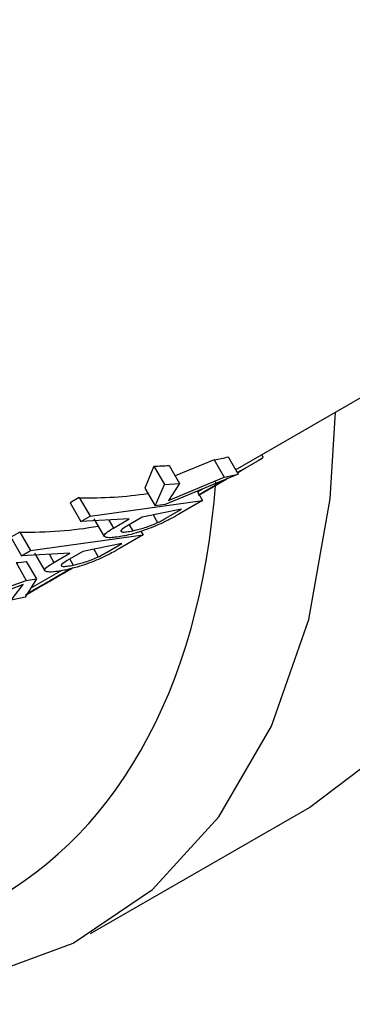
# Model space of a CAD drawing. Header units: millimetres. Extents: x 16 to 503, y 3 to 290.
# Tile 68 of 172: x 101.98 to 102.377, y 121.64 to 122.815. Entities that reach past the tile are written whole.
import ezdxf

# ---------------------------------------------------------------- set-up
doc = ezdxf.new("R2010")
doc.units = ezdxf.units.MM

msp = doc.modelspace()

# ---------------------------------------------------------------- linework, layer by layer
at = {"color": 7, "linetype": 'Continuous', "lineweight": 25}
for p, q in [((102.2375, 122.2776), (103.6514, 123.0939)), ((102.2286, 122.2931), (102.2405, 122.2725)), ((102.2707, 122.2921), (102.2687, 122.2956)), ((102.1401, 122.2821), (102.1292, 122.2558)), ((102.1401, 122.2821), (102.1527, 122.2603)), ((102.1583, 122.2829), (102.1706, 122.2614)), ((102.212, 122.2896), (102.1654, 122.2705)), ((102.212, 122.2896), (102.224, 122.2689)), ((102.2405, 122.2725), (102.1535, 122.2363)), ((102.224, 122.2689), (102.2405, 122.2725)), ((102.2498, 122.2801), (102.2395, 122.2742)), ((102.2434, 122.2764), (102.2395, 122.2742)), ((102.2418, 122.2755), (102.2434, 122.2764)), ((102.2503, 122.2804), (102.2498, 122.2801)), ((102.1415, 122.2346), (102.1527, 122.2603)), ((102.1527, 122.2603), (102.1706, 122.2614)), ((102.1574, 122.2411), (102.224, 122.2689)), ((102.1706, 122.2614), (102.1574, 122.2411)), ((102.2284, 122.2678), (102.194, 122.248)), ((102.194, 122.2479), (102.2272, 122.2671)), ((102.2263, 122.2666), (102.194, 122.2479)), ((102.194, 122.2479), (102.2264, 122.2666)), ((102.2264, 122.2666), (102.194, 122.2479)), ((102.2179, 122.2617), (102.194, 122.248)), ((102.2131, 122.259), (102.2204, 122.2632)), ((102.215, 122.2601), (102.2179, 122.2617)), ((102.2223, 122.2642), (102.2262, 122.2665)), ((102.1292, 122.2558), (102.1415, 122.2346)), ((102.1916, 122.2521), (102.198, 122.241)), ((102.192, 122.2514), (102.1979, 122.2547)), ((102.2019, 122.2525), (102.194, 122.248)), ((102.194, 122.248), (102.2019, 122.2525)), ((102.0509, 122.2445), (102.0401, 122.2382)), ((102.0401, 122.2382), (102.0529, 122.216)), ((102.0509, 122.2445), (102.0638, 122.2223)), ((102.0638, 122.2223), (102.198, 122.241)), ((102.1535, 122.2363), (102.1415, 122.2346)), ((102.198, 122.241), (102.1698, 122.2247)), ((102.1728, 122.2307), (102.1262, 122.2212)), ((102.1392, 122.2239), (102.1444, 122.2147)), ((102.1544, 122.2201), (102.1728, 122.2307)), ((102.0529, 122.216), (102.0638, 122.2223)), ((102.1106, 122.2192), (102.0529, 122.216)), ((102.0685, 122.2194), (102.0807, 122.1982)), ((102.0863, 122.2178), (102.0918, 122.2083)), ((102.0918, 122.2083), (102.1106, 122.2192)), ((102.1262, 122.2212), (102.1076, 122.2105)), ((102.1106, 122.2122), (102.1148, 122.205)), ((101.98, 122.2035), (101.9692, 122.1972)), ((101.98, 122.2035), (101.9928, 122.1813)), ((101.9928, 122.1813), (102.1271, 122.2001)), ((102.1271, 122.2001), (102.0988, 122.1838)), ((102.1246, 122.2043), (102.1271, 122.2001)), ((101.9692, 122.1972), (101.982, 122.175)), ((102.1018, 122.1898), (102.0552, 122.1802)), ((102.0835, 122.1792), (102.1018, 122.1898)), ((101.982, 122.175), (101.9928, 122.1813)), ((102.0397, 122.1782), (101.982, 122.175)), ((101.9976, 122.1784), (102.0098, 122.1573)), ((102.0153, 122.1769), (102.0208, 122.1673)), ((102.0208, 122.1673), (102.0397, 122.1782)), ((102.0552, 122.1802), (102.0367, 122.1695)), ((102.0682, 122.1829), (102.0735, 122.1738)), ((101.9755, 122.167), (101.9877, 122.1458)), ((101.9877, 122.1685), (101.9998, 122.1475)), ((102.0397, 122.1713), (102.0438, 122.164)), ((102.0411, 122.1597), (101.9891, 122.1297)), ((101.9929, 122.1364), (102.0291, 122.1573)), ((102.0149, 122.1446), (102.0411, 122.1597)), ((102.0325, 122.1547), (102.0324, 122.1547)), ((102.0411, 122.1597), (102.0341, 122.1557)), ((102.0341, 122.1557), (102.0341, 122.1557)), ((101.8985, 122.1135), (101.9877, 122.1458)), ((101.9839, 122.1409), (101.9164, 122.1146)), ((101.9698, 122.1221), (101.9839, 122.1409)), ((101.9998, 122.1475), (101.9863, 122.1257)), ((101.9877, 122.1458), (101.9998, 122.1475)), ((101.9897, 122.13), (102.0103, 122.1419)), ((101.9995, 122.1357), (102.0149, 122.1446)), ((102.0103, 122.1419), (102.0058, 122.1393)), ((102.0149, 122.1446), (102.0149, 122.1446)), ((102.0157, 122.1451), (102.0222, 122.1488)), ((102.0058, 122.1393), (101.9885, 122.1293)), ((102.0001, 122.136), (101.9885, 122.1294)), ((101.9885, 122.1293), (102.0001, 122.136)), ((101.9885, 122.1294), (101.9933, 122.1321)), ((101.9949, 122.1331), (101.9886, 122.1294)), ((101.9891, 122.1297), (101.9995, 122.1357)), ((101.9896, 122.1301), (101.9961, 122.1338)), ((101.9991, 122.1355), (101.9897, 122.13)), ((101.9897, 122.13), (101.9897, 122.13)), ((101.9933, 122.1321), (101.9991, 122.1355)), ((101.9995, 122.1357), (101.9995, 122.1357)), ((102.0001, 122.136), (102.0001, 122.136)), ((102.0058, 122.1393), (102.0058, 122.1393)), ((101.9863, 122.1257), (101.9698, 122.1221)), ((102.0645, 121.7245), (102.3257, 121.8751))]:
    msp.add_line(p, q, dxfattribs=at)
at = {"color": 7, "linetype": 'Continuous', "lineweight": 25, "flags": 128}
for points in [[(102.3257, 121.8751), (102.3259, 121.8752), (102.4191, 121.9456), (102.496, 122.0395), (102.5551, 122.1549), (102.5952, 122.2894), (102.6154, 122.4405), (102.6178, 122.4971)], [(101.3604, 121.7942), (101.4146, 121.7647), (101.5531, 121.7047), (101.6879, 121.6692), (101.8162, 121.6587), (101.9355, 121.6734), (102.0436, 121.7131), (102.1382, 121.777), (102.2176, 121.8639), (102.2802, 121.9719), (102.3247, 122.0991), (102.3502, 122.243), (102.3565, 122.3463)], [(102.2395, 122.2742), (102.2489, 122.2795), (102.2695, 122.2915), (102.2643, 122.2885), (102.2395, 122.2742)], [(102.194, 122.2479), (102.2051, 122.2543), (102.2274, 122.2671)], [(101.9868, 122.1283), (102.0024, 122.1373), (102.041, 122.1596)], [(102.0409, 122.1597), (102.0049, 122.1389), (101.9872, 122.1287)]]:
    msp.add_lwpolyline(points, dxfattribs=at)
at = {"color": 7, "linetype": 'Continuous', "lineweight": 25}
for centre, major_axis, ratio, start_param, end_param in [((101.8294, 123.2189), (-0.5094, 0.8828), 0.616478, 2.928294, 2.954458), ((101.8294, 123.2189), (-0.5094, 0.8828), 0.616478, 2.81923, 2.846144), ((101.2892, 122.8807), (-0.6717, 1.1092), 0.576614, 2.362372, 3.823111), ((101.7643, 123.1813), (-0.5094, 0.8828), 0.616478, 2.783872, 2.906185), ((101.6934, 123.1404), (-0.5094, 0.8828), 0.616478, 2.783872, 2.924405), ((101.6254, 123.1011), (-0.5094, 0.8828), 0.616478, 2.878155, 2.896699)]:
    msp.add_ellipse(centre, major_axis=major_axis, ratio=ratio, start_param=start_param, end_param=end_param, dxfattribs=at)
for points, knots in [([(102.2395, 122.2742), (102.2404, 122.2747), (102.2429, 122.2761), (102.2473, 122.2787), (102.2503, 122.2804)], [0, 0, 0, 0, 0.34017, 1, 1, 1, 1]), ([(102.1934, 122.2476), (102.197, 122.2497), (102.204, 122.2537), (102.2114, 122.258), (102.215, 122.2601)], [0, 0, 0, 0, 0.5179779, 1, 1, 1, 1]), ([(102.2114, 122.258), (102.2082, 122.2561), (102.2029, 122.253), (102.1987, 122.2506), (102.1959, 122.249), (102.1943, 122.2481), (102.1934, 122.2476)], [0, 0, 0, 0, 0.337668, 0.558248, 0.779104, 1, 1, 1, 1]), ([(102.1997, 122.2512), (102.2008, 122.2518), (102.2026, 122.2528), (102.2057, 122.2546), (102.2091, 122.2566), (102.2128, 122.2588), (102.2146, 122.2598)], [0, 0, 0, 0, 0.340702, 0.561119, 0.781094, 1, 1, 1, 1]), ([(102.194, 122.2479), (102.1947, 122.2483), (102.1962, 122.2492), (102.198, 122.2502), (102.1991, 122.2509), (102.1997, 122.2512)], [0, 0, 0, 0, 0.277008, 0.638471, 1, 1, 1, 1]), ([(102.1698, 122.2247), (102.1688, 122.2242), (102.1669, 122.2231), (102.1629, 122.2208), (102.1595, 122.219), (102.1572, 122.2178)], [0, 0, 0, 0, 0.250296, 0.500625, 1, 1, 1, 1]), ([(102.1572, 122.2178), (102.1533, 122.2159), (102.1467, 122.2126), (102.1341, 122.2075), (102.1219, 122.2033), (102.1118, 122.2004), (102.1062, 122.1992), (102.1045, 122.1988)], [0, 0, 0, 0, 0.274741, 0.470376, 0.664922, 0.899042, 1, 1, 1, 1]), ([(102.1148, 122.205), (102.1188, 122.2059), (102.1252, 122.2074), (102.1345, 122.2106), (102.1405, 122.2129), (102.1433, 122.2142), (102.1444, 122.2147)], [0, 0, 0, 0, 0.412588, 0.662004, 0.863772, 1, 1, 1, 1]), ([(102.1444, 122.2147), (102.1454, 122.2152), (102.1474, 122.2162), (102.1506, 122.218), (102.1529, 122.2193), (102.1544, 122.2201)], [0, 0, 0, 0, 0.250652, 0.500998, 1, 1, 1, 1]), ([(102.1045, 122.1988), (102.0987, 122.1979), (102.0892, 122.1963), (102.0819, 122.197), (102.0797, 122.1991), (102.0831, 122.203), (102.0886, 122.2064), (102.0918, 122.2083)], [0, 0, 0, 0, 0.269076, 0.437439, 0.574374, 0.757285, 1, 1, 1, 1]), ([(102.1076, 122.2105), (102.105, 122.2089), (102.1012, 122.2066), (102.1, 122.2042), (102.1022, 122.2034), (102.1073, 122.2036), (102.1122, 122.2045), (102.1148, 122.205)], [0, 0, 0, 0, 0.327015, 0.480866, 0.635777, 0.812204, 1, 1, 1, 1]), ([(102.0863, 122.1768), (102.0824, 122.1749), (102.0758, 122.1716), (102.0631, 122.1665), (102.0509, 122.1623), (102.0409, 122.1595), (102.0352, 122.1583), (102.0335, 122.1579)], [0, 0, 0, 0, 0.274741, 0.470376, 0.664922, 0.899042, 1, 1, 1, 1]), ([(102.0735, 122.1738), (102.0745, 122.1743), (102.0764, 122.1752), (102.0797, 122.177), (102.082, 122.1783), (102.0835, 122.1792)], [0, 0, 0, 0, 0.250652, 0.500998, 1, 1, 1, 1]), ([(102.0988, 122.1838), (102.0979, 122.1832), (102.0959, 122.1821), (102.0919, 122.1798), (102.0885, 122.178), (102.0863, 122.1768)], [0, 0, 0, 0, 0.250296, 0.500625, 1, 1, 1, 1]), ([(102.0335, 122.1579), (102.0277, 122.1569), (102.0183, 122.1553), (102.0109, 122.1561), (102.0087, 122.1581), (102.0122, 122.162), (102.0177, 122.1654), (102.0208, 122.1673)], [0, 0, 0, 0, 0.269076, 0.437439, 0.574374, 0.757285, 1, 1, 1, 1]), ([(102.0367, 122.1695), (102.0341, 122.1679), (102.0302, 122.1656), (102.029, 122.1633), (102.0313, 122.1624), (102.0363, 122.1626), (102.0413, 122.1636), (102.0438, 122.164)], [0, 0, 0, 0, 0.327015, 0.480866, 0.635777, 0.812204, 1, 1, 1, 1]), ([(102.0438, 122.164), (102.0478, 122.165), (102.0542, 122.1665), (102.0635, 122.1696), (102.0695, 122.172), (102.0724, 122.1732), (102.0735, 122.1738)], [0, 0, 0, 0, 0.412588, 0.662004, 0.863772, 1, 1, 1, 1]), ([(102.0294, 122.153), (102.0265, 122.1513), (102.0207, 122.148), (102.0133, 122.1437), (102.0086, 122.141), (102.0071, 122.1401), (102.0063, 122.1397)], [0, 0, 0, 0, 0.278551, 0.558173, 0.778862, 1, 1, 1, 1]), ([(102.0136, 122.1439), (102.0143, 122.1443), (102.0156, 122.1451), (102.0198, 122.1474), (102.0246, 122.1502), (102.0276, 122.1519), (102.0291, 122.1528)], [0, 0, 0, 0, 0.280539, 0.560064, 0.780031, 1, 1, 1, 1]), ([(102.0364, 122.1571), (102.034, 122.1557), (102.0292, 122.1529), (102.0227, 122.1491), (102.0182, 122.1465), (102.0165, 122.1456), (102.0157, 122.1451)], [0, 0, 0, 0, 0.279845, 0.558807, 0.779143, 1, 1, 1, 1]), ([(102.0178, 122.1463), (102.0195, 122.1473), (102.023, 122.1493), (102.0295, 122.1531), (102.0331, 122.1552), (102.0354, 122.1565)], [0, 0, 0, 0, 0.27909, 0.5582641, 1, 1, 1, 1]), ([(102.0359, 122.1568), (102.0352, 122.1564), (102.0339, 122.1556), (102.03, 122.1533), (102.0252, 122.1506), (102.0221, 122.1488), (102.0206, 122.1479)], [0, 0, 0, 0, 0.280965, 0.560632, 0.780654, 1, 1, 1, 1]), ([(102.0354, 122.1564), (102.033, 122.155), (102.0281, 122.1522), (102.0233, 122.1494), (102.0212, 122.1482), (102.0216, 122.1484), (102.0218, 122.1485)], [0, 0, 0, 0, 0.279807, 0.559306, 0.779621, 1, 1, 1, 1]), ([(102.0218, 122.1485), (102.0223, 122.1488), (102.0231, 122.1493), (102.0265, 122.1513), (102.0303, 122.1534), (102.0325, 122.1547)], [0, 0, 0, 0, 0.28083, 0.561469, 1, 1, 1, 1]), ([(102.0222, 122.1488), (102.0229, 122.1492), (102.0243, 122.15), (102.0274, 122.1518), (102.0312, 122.154), (102.0335, 122.1554), (102.0347, 122.156)], [0, 0, 0, 0, 0.280844, 0.560072, 0.779834, 1, 1, 1, 1]), ([(102.0325, 122.1547), (102.0308, 122.1537), (102.0274, 122.1518), (102.024, 122.1498), (102.0246, 122.1501), (102.0249, 122.1503)], [0, 0, 0, 0, 0.280308, 0.560522, 1, 1, 1, 1]), ([(102.0249, 122.1503), (102.0258, 122.1508), (102.0276, 122.1519), (102.0342, 122.1557), (102.0398, 122.1589), (102.0427, 122.1606), (102.0432, 122.1609)], [0, 0, 0, 0, 0.337163, 0.674138, 0.939375, 1, 1, 1, 1]), ([(102.0291, 122.1528), (102.029, 122.1527), (102.0287, 122.1525), (102.0304, 122.1535), (102.0332, 122.1551), (102.0355, 122.1564), (102.0366, 122.1571)], [0, 0, 0, 0, 0.28024, 0.559841, 0.779697, 1, 1, 1, 1]), ([(102.0432, 122.1609), (102.0415, 122.1599), (102.0381, 122.1579), (102.0333, 122.1552), (102.0302, 122.1534), (102.0295, 122.153), (102.0291, 122.1528)], [0, 0, 0, 0, 0.280262, 0.560239, 0.779565, 1, 1, 1, 1]), ([(102.0291, 122.1528), (102.0303, 122.1535), (102.0328, 122.1549), (102.0354, 122.1565), (102.0375, 122.1577), (102.0366, 122.1571), (102.0359, 122.1568)], [0, 0, 0, 0, 0.187072, 0.374066, 0.561342, 1, 1, 1, 1]), ([(102.0406, 122.1594), (102.0394, 122.1587), (102.0372, 122.1575), (102.0318, 122.1544), (102.0294, 122.153)], [0, 0, 0, 0, 0.559465, 1, 1, 1, 1]), ([(102.0063, 122.1397), (102.0056, 122.1393), (102.0042, 122.1385), (102.0063, 122.1397), (102.0111, 122.1424), (102.0155, 122.145), (102.0178, 122.1463)], [0, 0, 0, 0, 0.280634, 0.560145, 0.78005, 1, 1, 1, 1]), ([(102.0206, 122.1479), (102.0187, 122.1469), (102.015, 122.1447), (102.012, 122.143), (102.013, 122.1435), (102.0136, 122.1439)], [0, 0, 0, 0, 0.278808, 0.559911, 1, 1, 1, 1]), ([(101.9905, 122.1306), (101.9918, 122.1313), (101.9943, 122.1327), (101.9947, 122.133), (101.9934, 122.1322), (101.9916, 122.1312), (101.9907, 122.1306)], [0, 0, 0, 0, 0.279378, 0.558839, 0.779161, 1, 1, 1, 1]), ([(101.9961, 122.1338), (101.9979, 122.1348), (102.0014, 122.1368), (102.0021, 122.1372), (101.9998, 122.1359), (101.9966, 122.134), (101.9949, 122.1331)], [0, 0, 0, 0, 0.2798821, 0.5594006, 0.7794462, 1, 1, 1, 1])]:
    msp.add_open_spline(points, degree=3, knots=knots, dxfattribs=at)

doc.saveas('drawing.dxf')
